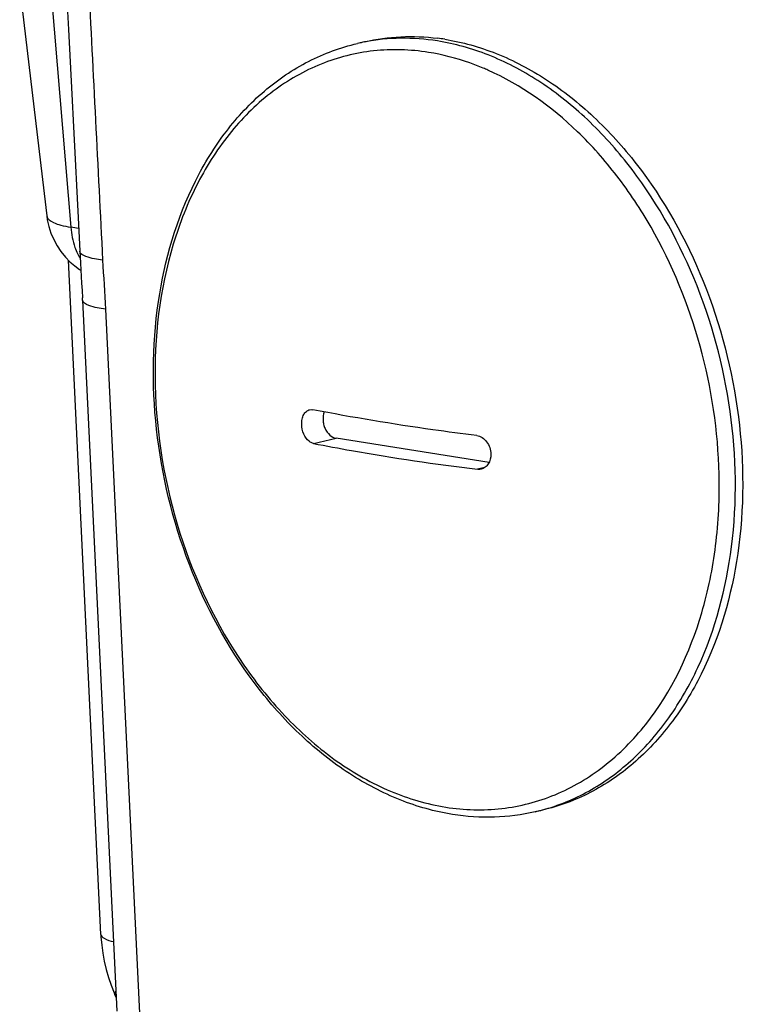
# Model space of a CAD drawing. Header units: millimetres. Extents: x -134 to 420, y 0 to 297.
# Tile 13 of 57: x 186.8 to 194.38, y 55.34 to 65.64. Entities that reach past the tile are written whole.
import ezdxf

# ---------------------------------------------------------------- set-up
doc = ezdxf.new("R2010")
doc.units = ezdxf.units.MM
doc.header["$LTSCALE"] = 23.1
doc.layers.add('COMPONENTS', color=7, linetype='CONTINUOUS')

msp = doc.modelspace()

# ---------------------------------------------------------------- linework, layer by layer
at = {"layer": 'COMPONENTS', "color": 7, "linetype": 'CONTINUOUS'}
for p, q in [((186.80038, 65.977), (187.08325, 63.59051)), ((190.4106, 65.41136), (190.33394, 65.3936)), ((187.64951, 56.07375), (187.30972, 63.12808)), ((187.45867, 62.70938), (187.45745, 62.73352)), ((187.45867, 62.70938), (187.81766, 55.27052)), ((191.71356, 61.01113), (190.11078, 61.26435)), ((192.27268, 57.37425), (192.19601, 57.35649)), ((187.81076, 55.41356), (187.79771, 55.44335))]:
    msp.add_line(p, q, dxfattribs=at)
at = {"layer": 'COMPONENTS', "color": 9, "linetype": 'CONTINUOUS'}
for p, q in [((187.12211, 65.98836), (187.33599, 63.47203)), ((187.69828, 62.61458), (188.05728, 55.17572)), ((189.87581, 61.20992), (190.11078, 61.26435)), ((191.667, 60.95652), (191.59104, 60.93892))]:
    msp.add_line(p, q, dxfattribs=at)
at = {"layer": 'COMPONENTS', "color": 7, "linetype": 'CONTINUOUS'}
for points in [[(187.28461, 66.04501), (187.31066, 65.53878), (187.328, 65.20076), (187.34531, 64.8622), (187.3626, 64.52311), (187.37988, 64.18349), (187.39713, 63.84332), (187.41435, 63.50262), (187.42858, 63.22058)], [(187.08323, 63.59073), (187.08914, 63.55007), (187.10456, 63.48008), (187.127, 63.41012), (187.15642, 63.34157), (187.1918, 63.27682), (187.23269, 63.21618), (187.27849, 63.16011), (187.32689, 63.11048), (187.37648, 63.06737), (187.42696, 63.02987), (187.43993, 63.0216)], [(187.42858, 63.22062), (187.43169, 63.16171), (187.43545, 63.09548), (187.43957, 63.02734), (187.44857, 62.8849)], [(187.44857, 62.8849), (187.45317, 62.81007), (187.45745, 62.73352)], [(187.64952, 56.07375), (187.65092, 56.04848), (187.65843, 55.96245), (187.67014, 55.87684), (187.68601, 55.79169), (187.70601, 55.70724), (187.73, 55.62398), (187.75792, 55.54215), (187.78976, 55.46178), (187.79771, 55.44335)]]:
    msp.add_lwpolyline(points, dxfattribs=at)
msp.add_arc((190.88459, 63.13675), 2.33001, 81.019928, 82.83962, dxfattribs=at)
at = {"layer": 'COMPONENTS', "color": 9, "linetype": 'CONTINUOUS'}
for centre, radius, start, end in [((190.81138, 63.33311), 2.11508, 100.914794, 103.045949), ((190.59156, 62.61061), 2.73883, 66.110995, 67.212775), ((184.72237, 47.96102), 15.72968, 80.137746, 80.435459), ((188.05122, 63.49818), 0.71276, 199.463037, 205.047567), ((188.01722, 63.48236), 0.67526, 205.053191, 209.974513), ((191.71718, 59.42228), 2.12056, 285.175896, 285.982661), ((191.71812, 59.41876), 2.11692, 283.046788, 285.176116)]:
    msp.add_arc(centre, radius, start, end, dxfattribs=at)
for points in [[(187.51879, 66.05571), (187.56917, 65.07961), (187.61894, 64.10348), (187.66812, 63.12733)], [(187.33599, 63.47203), (187.34101, 63.4003), (187.35521, 63.32848), (187.3792, 63.26069)], [(187.66812, 63.12733), (187.67678, 62.95634), (187.69004, 62.78559), (187.69828, 62.61458)]]:
    msp.add_open_spline(points, degree=3, dxfattribs=at)
at = {"layer": 'COMPONENTS', "color": 7, "linetype": 'CONTINUOUS'}
for points, knots in [([(190.41065, 65.41137), (190.53443, 65.44005), (190.78967, 65.4753), (191.04699, 65.46467), (191.17502, 65.44859)], [0, 0, 0, 0, 0.49614959, 1, 1, 1, 1]), ([(191.24828, 65.43821), (191.43245, 65.40911), (191.80529, 65.30357), (192.33287, 65.02445), (192.82719, 64.63107), (193.43344, 63.95864), (194.01723, 62.91273), (194.38121, 61.50793), (194.38488, 60.08728), (194.07126, 58.99126), (193.63529, 58.27636), (193.24162, 57.8517), (192.78445, 57.53961), (192.44452, 57.41406), (192.27263, 57.37424)], [0, 0, 0, 0, 0.05416527, 0.11147208, 0.17234673, 0.2367275, 0.37353192, 0.51550876, 0.65407611, 0.78180366, 0.84059526, 0.89600198, 0.94874102, 1, 1, 1, 1]), ([(191.33153, 57.32858), (191.144, 57.35821), (190.76566, 57.46489), (190.23181, 57.74622), (189.73439, 58.14078), (189.1279, 58.81175), (188.54565, 59.85302), (188.18417, 61.25106), (188.18299, 62.66648), (188.50006, 63.7607), (188.94083, 64.47775), (189.34167, 64.90715), (189.80922, 65.22448), (190.15746, 65.35271), (190.33394, 65.3936)], [0, 0, 0, 0, 0.05495836, 0.11268762, 0.17362798, 0.23777976, 0.37354552, 0.51416405, 0.65154676, 0.77881416, 0.83783995, 0.89385961, 0.94756119, 1, 1, 1, 1]), ([(189.75197, 61.41011), (189.75155, 61.42843), (189.75435, 61.46352), (189.77036, 61.51067), (189.79707, 61.54639), (189.82206, 61.5597), (189.83449, 61.56258)], [0, 0, 0, 0, 0.29590288, 0.56244937, 0.79415382, 1, 1, 1, 1]), ([(191.5829, 61.29198), (191.43013, 61.31109), (190.85627, 61.38719), (190.28455, 61.48061), (189.86766, 61.56297)], [0, 0, 0, 0, 0.26594417, 1, 1, 1, 1]), ([(189.98744, 61.53997), (189.97721, 61.51328), (189.97163, 61.46816), (189.98021, 61.40958), (189.9992, 61.35353), (190.03782, 61.29555), (190.0868, 61.26814), (190.11078, 61.26435)], [0, 0, 0, 0, 0.25575367, 0.39211638, 0.5282933, 0.78273364, 1, 1, 1, 1]), ([(189.87581, 61.20992), (189.85906, 61.21322), (189.81466, 61.23706), (189.76719, 61.30909), (189.75278, 61.37522), (189.75197, 61.41011)], [0, 0, 0, 0, 0.20528791, 0.58039022, 1, 1, 1, 1]), ([(191.5829, 61.29198), (191.62305, 61.28696), (191.70211, 61.23115), (191.73002, 61.14338), (191.73108, 61.09743)], [0, 0, 0, 0, 0.46815691, 1, 1, 1, 1]), ([(189.87581, 61.20992), (190.00845, 61.18371), (190.57759, 61.07767), (191.15077, 60.994), (191.59104, 60.93892)], [0, 0, 0, 0, 0.2335481, 1, 1, 1, 1]), ([(191.73108, 61.09743), (191.7319, 61.06213), (191.72004, 61.0081), (191.67473, 60.9579), (191.64571, 60.94429), (191.63099, 60.94088)], [0, 0, 0, 0, 0.53236853, 0.77228527, 1, 1, 1, 1]), ([(192.19601, 57.35649), (192.056, 57.32405), (191.76663, 57.28657), (191.47567, 57.30581), (191.33153, 57.32858)], [0, 0, 0, 0, 0.49618066, 1, 1, 1, 1])]:
    msp.add_open_spline(points, degree=3, knots=knots, dxfattribs=at)
at = {"layer": 'COMPONENTS', "color": 9, "linetype": 'CONTINUOUS'}
for points, knots in [([(191.17162, 65.42044), (191.04477, 65.44048), (190.78954, 65.45959), (190.53476, 65.43381), (190.41089, 65.40993)], [0, 0, 0, 0, 0.50446277, 1, 1, 1, 1]), ([(192.30107, 57.38369), (192.46911, 57.43182), (192.79985, 57.57305), (193.24028, 57.90265), (193.61671, 58.33949), (194.02934, 59.06358), (194.31741, 60.15735), (194.29298, 61.56373), (193.9181, 62.94647), (193.33364, 63.97221), (192.73174, 64.63032), (192.24246, 65.0151), (191.72122, 65.28822), (191.35336, 65.39173), (191.17162, 65.42044)], [0, 0, 0, 0, 0.05131573, 0.1043445, 0.16016473, 0.21938742, 0.34775338, 0.48641937, 0.62801263, 0.76420077, 0.82827404, 0.88888433, 0.94598487, 1, 1, 1, 1]), ([(191.07797, 65.30119), (190.88893, 65.33105), (190.50396, 65.34296), (189.94217, 65.20211), (189.4307, 64.90902), (188.9911, 64.47887), (188.63847, 63.93085), (188.29111, 63.05187), (188.20653, 62.31484), (188.21797, 61.81907)], [0, 0, 0, 0, 0.11161517, 0.22150724, 0.33361444, 0.45133, 0.57681892, 0.71080234, 1, 1, 1, 1]), ([(191.65234, 65.13567), (191.60531, 65.15542), (191.41926, 65.22751), (191.22466, 65.27801), (191.07797, 65.30119)], [0, 0, 0, 0, 0.25565616, 1, 1, 1, 1]), ([(194.1202, 60.88658), (194.10977, 61.33881), (193.97446, 62.23932), (193.54823, 63.28335), (193.06706, 64.0113), (192.53593, 64.61196), (192.04724, 64.96133), (191.7007, 65.11481)], [0, 0, 0, 0, 0.26591733, 0.52931762, 0.65595343, 0.77719549, 1, 1, 1, 1]), ([(187.08326, 63.59051), (187.08713, 63.55805), (187.14966, 63.51786), (187.23733, 63.49072), (187.30068, 63.47774), (187.33599, 63.47203)], [0, 0, 0, 0, 0.34018103, 0.62769811, 1, 1, 1, 1]), ([(187.66812, 63.12733), (187.60865, 63.13512), (187.53257, 63.14559), (187.43005, 63.19271), (187.4286, 63.22058)], [0, 0, 0, 0, 0.68243358, 1, 1, 1, 1]), ([(187.69828, 62.61458), (187.63875, 62.62261), (187.56232, 62.63333), (187.46008, 62.68137), (187.4587, 62.70939)], [0, 0, 0, 0, 0.68167768, 1, 1, 1, 1]), ([(188.21797, 61.81907), (188.23003, 61.2965), (188.40549, 60.2614), (188.96099, 59.09091), (189.58073, 58.32462), (190.09923, 57.87391), (190.66095, 57.55461), (191.06229, 57.43573), (191.2602, 57.40446)], [0, 0, 0, 0, 0.27255129, 0.53943967, 0.66546102, 0.78428644, 0.89552836, 1, 1, 1, 1]), ([(193.35189, 58.27044), (193.62234, 58.61205), (193.92037, 59.24109), (194.1027, 60.14764), (194.12595, 60.63752), (194.1202, 60.88658)], [0, 0, 0, 0, 0.47173804, 0.73027947, 1, 1, 1, 1]), ([(191.2602, 57.40446), (191.45297, 57.37401), (191.84585, 57.36284), (192.41832, 57.51156), (192.93703, 57.81816), (193.22355, 58.10833), (193.35189, 58.27044)], [0, 0, 0, 0, 0.24685287, 0.48999571, 0.73848016, 1, 1, 1, 1]), ([(187.64955, 56.07375), (187.65043, 56.05576), (187.70042, 56.01712), (187.74865, 56.00601), (187.78229, 55.99805)], [0, 0, 0, 0, 0.34260098, 1, 1, 1, 1]), ([(187.79774, 55.44336), (187.79676, 55.44559), (187.79428, 55.45803), (187.80116, 55.47005), (187.80674, 55.47823)], [0, 0, 0, 0, 0.19690117, 1, 1, 1, 1])]:
    msp.add_open_spline(points, degree=3, knots=knots, dxfattribs=at)
at = {"layer": 'COMPONENTS', "color": 7, "linetype": 'CONTINUOUS'}
for points in [[(189.83449, 61.56258), (189.84526, 61.56508), (189.85681, 61.56511), (189.86766, 61.56297)], [(191.63099, 60.94088), (191.61801, 60.93787), (191.60427, 60.93727), (191.59104, 60.93892)]]:
    msp.add_open_spline(points, degree=3, dxfattribs=at)

doc.saveas('drawing.dxf')
